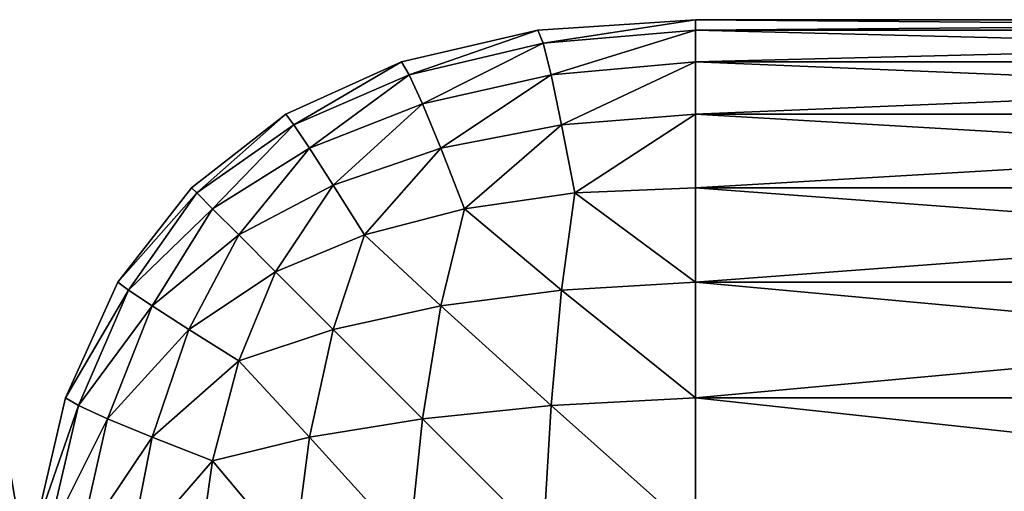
# Model space of a CAD drawing. Header units: inches. Extents: x 0 to 26.6, y -25.5 to 0.
# Tile 33 of 68: x 4.792 to 6.11, y -0.793 to -0.162. Entities that reach past the tile are written whole.
import ezdxf

# ---------------------------------------------------------------- set-up
doc = ezdxf.new("R2010")
doc.units = ezdxf.units.IN
doc.header["$LTSCALE"] = 0.03937
doc.header["$MEASUREMENT"] = 0
for name, color, linetype in [('A-FURN-3-ST-AR', 152, 'Continuous'), ('A-FURN-3-ST-BK', 150, 'Continuous'), ('A-FURN-3-ST-GD', 252, 'Continuous')]:
    doc.layers.add(name, color=color, linetype=linetype)

msp = doc.modelspace()

# ---------------------------------------------------------------- meshes
at = {"layer": 'A-FURN-3-ST-AR'}
mesh = msp.add_polyface(dxfattribs=at)
corners = [(4.7736, -0.815, 5.815), (4.7867, -0.81, 6), (4.7967, -1, 6), (4.7967, -1, 18.5), (4.7867, -0.81, 18.5), (4.7737, -0.815, 18.685), (4.7967, -1, 11.9211), (4.7867, -0.81, 11.9211), (4.7867, -0.81, 12.5789), (4.7967, -1, 12.5789), (4.7867, -0.81, 6.6579), (4.7967, -1, 6.6579), (4.7867, -0.81, 7.3158), (4.7967, -1, 7.3158), (4.7867, -0.81, 7.9737), (4.7967, -1, 7.9737), (4.7867, -0.81, 8.6316), (4.7967, -1, 8.6316), (4.7867, -0.81, 9.2895), (4.7967, -1, 9.2895), (4.7867, -0.81, 9.9474), (4.7967, -1, 9.9474), (4.7867, -0.81, 10.6053), (4.7967, -1, 10.6053), (4.7867, -0.81, 11.2632), (4.7967, -1, 11.2632), (4.7967, -1, 17.8421), (4.7867, -0.81, 17.8421), (4.7967, -1, 17.1842), (4.7867, -0.81, 17.1842), (4.7967, -1, 16.5263), (4.7867, -0.81, 16.5263), (4.7967, -1, 15.8684), (4.7867, -0.81, 15.8684), (4.7967, -1, 15.2105), (4.7867, -0.81, 15.2105), (4.7967, -1, 14.5526), (4.7867, -0.81, 14.5526), (4.7967, -1, 13.8947), (4.7867, -0.81, 13.8947), (4.7967, -1, 13.2368), (4.7867, -0.81, 13.2368), (4.7565, -0.64, 6.6578), (4.7565, -0.64, 7.3157), (4.7564, -0.64, 7.9736), (4.7566, -0.64, 18.5), (4.7566, -0.64, 17.8421), (4.7566, -0.64, 17.1842), (4.7565, -0.64, 16.5263), (4.7565, -0.64, 15.8684), (4.7565, -0.64, 15.2105), (4.7564, -0.64, 14.5526), (4.7564, -0.64, 13.8947), (4.7564, -0.64, 13.2368)]
mesh.append_faces([[corners[k] for k in face] for face in [(0, 1, 2), (3, 4, 5), (6, 7, 8), (8, 9, 6), (2, 1, 10), (10, 11, 2), (11, 10, 12), (13, 12, 14), (14, 15, 13), (15, 14, 16), (16, 17, 15), (17, 16, 18), (18, 19, 17), (19, 18, 20), (20, 21, 19), (21, 20, 22), (22, 23, 21), (23, 22, 24), (24, 25, 23), (25, 24, 7), (4, 3, 26), (26, 27, 4), (27, 26, 28), (28, 29, 27), (29, 28, 30), (30, 31, 29), (31, 30, 32), (32, 33, 31), (33, 32, 34), (34, 35, 33), (35, 34, 36), (36, 37, 35), (37, 36, 38), (38, 39, 37), (39, 38, 40), (40, 41, 39), (41, 40, 9), (9, 8, 41), (42, 10, 1), (43, 12, 10), (44, 14, 12), (45, 4, 27), (46, 27, 29), (47, 29, 31), (48, 31, 33), (49, 33, 35), (50, 35, 37), (51, 37, 39), (52, 39, 41), (53, 41, 8)]], dxfattribs={"vtx2": -1})
at = {"layer": 'A-FURN-3-ST-BK'}
mesh = msp.add_polyface(dxfattribs=at)
corners = [(5.6967, -0.1616, 5.8932), (5.6967, -0.1756, 5.6823), (5.4928, -0.1932, 5.6893), (5.4857, -0.1756, 5.8932), (5.6967, -0.2178, 5.4995), (5.5033, -0.2354, 5.51), (5.5174, -0.3022, 5.3554), (5.6967, -0.1616, 28.6), (5.4857, -0.1756, 28.6), (5.4928, -0.1932, 28.8039), (5.6967, -0.1756, 28.8109), (5.5033, -0.2354, 28.9832), (5.6967, -0.2178, 28.9937), (5.5174, -0.3022, 29.1379), (5.6967, -0.2881, 29.1484), (5.331, -0.2741, 28.9656), (5.6967, -0.1616, 19.1389), (5.4857, -0.1756, 19.1389), (5.4857, -0.1756, 21.0311), (5.6967, -0.1616, 21.0311), (5.4857, -0.1756, 11.5699), (5.6967, -0.1616, 11.5699), (5.4857, -0.1756, 17.2466), (5.6967, -0.1616, 17.2466), (5.4857, -0.1756, 26.7078), (5.6967, -0.1616, 26.7078), (5.6967, -0.1616, 24.8155), (5.4857, -0.1756, 24.8155), (7.3856, -0.1616, 17.2466), (7.3856, -0.1616, 5.8932), (7.3856, -0.1756, 28.8109), (7.3856, -0.2178, 28.9937), (7.3856, -0.1616, 24.8155), (5.4857, -0.1756, 22.9233), (5.6967, -0.1616, 22.9233), (7.3856, -0.1616, 26.7078), (7.3856, -0.1616, 22.9233), (7.3856, -0.1616, 21.0311)]
mesh.append_faces([[corners[k] for k in face] for face in [(0, 1, 2), (2, 3, 0), (1, 4, 5), (5, 2, 1), (6, 5, 4), (7, 8, 9), (9, 10, 7), (10, 9, 11), (11, 12, 10), (12, 11, 13), (13, 14, 12), (15, 11, 9), (16, 17, 18), (18, 19, 16), (0, 3, 20), (20, 21, 0), (21, 20, 22), (22, 23, 21), (24, 25, 26), (26, 27, 24), (21, 23, 28), (1, 0, 29), (7, 10, 30), (10, 12, 31), (32, 26, 25), (23, 22, 17), (17, 16, 23), (33, 34, 19), (19, 18, 33), (8, 7, 25), (25, 24, 8), (34, 33, 27), (27, 26, 34), (35, 25, 7), (36, 34, 26), (37, 19, 34)]], dxfattribs={"vtx2": -1})
mesh = msp.add_polyface(dxfattribs=at)
corners = [(7.3856, -0.1616, 11.5699), (7.3856, -0.1616, 17.2466), (9.0744, -0.1616, 17.2466), (7.3856, -0.1756, 5.6823), (7.3856, -0.1616, 5.8932), (9.0744, -0.1616, 5.8932), (7.3856, -0.2178, 5.4995), (9.0744, -0.1756, 5.6823), (7.3856, -0.2881, 5.3448), (9.0744, -0.2178, 5.4995), (7.3856, -0.1616, 28.6), (7.3856, -0.1756, 28.8109), (9.0744, -0.1756, 28.8109), (9.0744, -0.1616, 28.6), (7.3856, -0.2178, 28.9937), (9.0744, -0.2178, 28.9937), (7.3856, -0.2881, 29.1484), (9.0744, -0.2881, 29.1484), (9.0744, -0.1616, 24.8155), (7.3856, -0.1616, 24.8155), (7.3856, -0.1616, 26.7078), (9.0744, -0.1616, 19.1389), (7.3856, -0.1616, 19.1389), (7.3856, -0.1616, 21.0311), (9.0744, -0.1616, 11.5699), (5.6967, -0.1616, 11.5699), (5.6967, -0.1756, 5.6823), (5.6967, -0.2178, 5.4995), (5.6967, -0.2881, 5.3448), (5.6967, -0.1616, 28.6), (5.6967, -0.1756, 28.8109), (5.6967, -0.2178, 28.9937), (5.6967, -0.2881, 29.1484), (5.6967, -0.1616, 26.7078), (5.6967, -0.1616, 21.0311), (5.6967, -0.1616, 19.1389), (5.6967, -0.1616, 5.8932), (9.0744, -0.1616, 22.9233), (7.3856, -0.1616, 22.9233), (9.0744, -0.1616, 26.7078), (9.0744, -0.1616, 21.0311), (5.6967, -0.1616, 24.8155), (5.6967, -0.1616, 22.9233), (5.6967, -0.1616, 17.2466)]
mesh.append_faces([[corners[k] for k in face] for face in [(0, 1, 2), (3, 4, 5), (6, 3, 7), (8, 6, 9), (10, 11, 12), (12, 13, 10), (11, 14, 15), (15, 12, 11), (14, 16, 17), (17, 15, 14), (18, 19, 20), (21, 22, 23), (4, 0, 24), (1, 0, 25), (4, 3, 26), (27, 26, 3), (3, 6, 27), (28, 27, 6), (6, 8, 28), (11, 10, 29), (14, 11, 30), (31, 32, 16), (16, 14, 31), (33, 20, 19), (34, 23, 22), (22, 35, 34), (36, 25, 0), (0, 4, 36), (37, 38, 19), (39, 20, 10), (2, 1, 22), (40, 23, 38), (29, 10, 20), (41, 19, 38), (42, 38, 23), (1, 43, 35), (35, 22, 1)]], dxfattribs={"vtx2": -1})
mesh = msp.add_polyface(dxfattribs=at)
corners = [(5.4857, -0.1756, 5.8932), (5.4928, -0.1932, 5.6893), (5.3135, -0.2354, 5.6999), (5.3029, -0.2178, 5.8932), (5.1588, -0.3022, 5.714), (5.5033, -0.2354, 5.51), (5.331, -0.2741, 5.5276), (5.4857, -0.1756, 28.6), (5.3029, -0.2178, 28.6), (5.3135, -0.2354, 28.7934), (5.4928, -0.1932, 28.8039), (5.331, -0.2741, 28.9656), (5.1588, -0.3022, 28.7793), (5.4857, -0.1756, 19.1389), (5.3029, -0.2178, 19.1389), (5.3029, -0.2178, 21.0311), (5.4857, -0.1756, 21.0311), (5.1482, -0.2881, 21.0311), (5.3029, -0.2178, 11.5699), (5.4857, -0.1756, 11.5699), (5.3029, -0.2178, 17.2466), (5.4857, -0.1756, 17.2466), (5.3029, -0.2178, 26.7078), (5.4857, -0.1756, 26.7078), (5.4857, -0.1756, 24.8155), (5.3029, -0.2178, 24.8155), (5.1482, -0.2881, 11.5699), (5.1482, -0.2881, 17.2466), (5.1482, -0.2881, 26.7078), (5.3029, -0.2178, 22.9233), (5.4857, -0.1756, 22.9233), (5.1482, -0.2881, 19.1389), (5.1482, -0.2881, 22.9233), (5.1482, -0.2881, 28.6), (5.1482, -0.2881, 24.8155)]
mesh.append_faces([[corners[k] for k in face] for face in [(0, 1, 2), (2, 3, 0), (3, 2, 4), (1, 5, 6), (6, 2, 1), (7, 8, 9), (9, 10, 7), (10, 9, 11), (12, 9, 8), (13, 14, 15), (15, 16, 13), (17, 15, 14), (0, 3, 18), (18, 19, 0), (19, 18, 20), (20, 21, 19), (22, 23, 24), (24, 25, 22), (26, 18, 3), (27, 20, 18), (28, 22, 25), (21, 20, 14), (14, 13, 21), (29, 30, 16), (16, 15, 29), (20, 27, 31), (31, 14, 20), (32, 29, 15), (15, 17, 32), (8, 7, 23), (23, 22, 8), (30, 29, 25), (25, 24, 30), (33, 8, 22), (22, 28, 33), (29, 32, 34), (34, 25, 29)]], dxfattribs={"vtx2": -1})
mesh = msp.add_polyface(dxfattribs=at)
corners = [(5.5174, -0.5237, 5.1339), (5.3557, -0.5448, 5.1655), (5.3873, -0.4147, 5.2464), (5.2115, -0.5764, 5.2147), (5.2537, -0.4499, 5.2815), (5.1342, -0.4991, 5.3307), (5.3873, -0.4147, 29.2469), (5.3557, -0.5448, 29.3277), (5.5174, -0.5237, 29.3594), (5.2537, -0.4499, 29.2117), (5.2115, -0.5764, 29.2785), (5.1342, -0.4991, 29.1625), (5.085, -0.6186, 29.2117), (5.1588, -0.3022, 5.714), (5.1482, -0.2881, 5.8932), (5.3029, -0.2178, 5.8932), (5.3135, -0.2354, 5.6999), (5.331, -0.2741, 5.5276), (5.1799, -0.3338, 5.5522), (5.3557, -0.3338, 5.3765), (5.5033, -0.2354, 5.51), (5.2115, -0.3831, 5.4081), (5.085, -0.4499, 5.4503), (5.5174, -0.3022, 5.3554), (5.5033, -0.2354, 28.9832), (5.331, -0.2741, 28.9656), (5.3557, -0.3338, 29.1168), (5.5174, -0.3022, 29.1379), (5.3029, -0.2178, 28.6), (5.1482, -0.2881, 28.6), (5.1588, -0.3022, 28.7793), (5.3135, -0.2354, 28.7934), (5.1799, -0.3338, 28.941), (5.2115, -0.3831, 29.0852), (5.085, -0.4499, 29.043), (5.3029, -0.2178, 19.1389), (5.1482, -0.2881, 19.1389), (5.1482, -0.2881, 21.0311), (5.1482, -0.2881, 11.5699), (5.3029, -0.2178, 11.5699), (5.1482, -0.2881, 17.2466), (5.3029, -0.2178, 24.8155), (5.1482, -0.2881, 24.8155), (5.1482, -0.2881, 26.7078)]
mesh.append_faces([[corners[k] for k in face] for face in [(0, 1, 2), (1, 3, 4), (4, 2, 1), (5, 4, 3), (6, 7, 8), (7, 6, 9), (9, 10, 7), (10, 9, 11), (11, 12, 10), (13, 14, 15), (16, 17, 18), (18, 13, 16), (19, 17, 20), (17, 19, 21), (21, 18, 17), (18, 21, 22), (2, 19, 23), (19, 2, 4), (4, 21, 19), (21, 4, 5), (24, 25, 26), (27, 26, 6), (28, 29, 30), (31, 30, 32), (32, 25, 31), (25, 32, 33), (33, 26, 25), (26, 33, 9), (9, 6, 26), (34, 33, 32), (33, 34, 11), (11, 9, 33), (35, 36, 37), (15, 14, 38), (39, 38, 40), (41, 42, 43)]], dxfattribs={"vtx2": -1})
mesh = msp.add_polyface(dxfattribs=at)
corners = [(5.5174, -0.5237, 5.1339), (5.6967, -0.5131, 5.1198), (5.6967, -0.6678, 5.0495), (5.535, -0.3936, 5.2253), (5.6967, -0.3866, 5.2182), (5.3557, -0.5448, 5.1655), (5.5033, -0.6784, 5.0671), (5.3873, -0.4147, 5.2464), (5.6967, -0.6678, 29.4437), (5.6967, -0.5131, 29.3734), (5.5174, -0.5237, 29.3594), (5.5033, -0.6784, 29.4262), (5.3557, -0.5448, 29.3277), (5.6967, -0.3866, 29.275), (5.535, -0.3936, 29.268), (5.3873, -0.4147, 29.2469), (5.6967, -0.2178, 5.4995), (5.6967, -0.2881, 5.3448), (5.5174, -0.3022, 5.3554), (5.5033, -0.2354, 5.51), (5.3557, -0.3338, 5.3765), (5.6967, -0.2881, 29.1484), (5.5174, -0.3022, 29.1379), (5.3557, -0.3338, 29.1168), (5.5033, -0.2354, 28.9832), (7.3856, -0.6678, 5.0495), (7.3856, -0.5131, 5.1198), (9.0744, -0.5131, 5.1198), (7.3856, -0.3866, 5.2182), (9.0744, -0.3866, 5.2182), (7.3856, -0.3866, 29.275), (7.3856, -0.5131, 29.3734), (9.0744, -0.5131, 29.3734), (7.3856, -0.2881, 5.3448), (9.0744, -0.2881, 5.3448), (7.3856, -0.2881, 29.1484), (9.0744, -0.3866, 29.275), (7.3856, -0.6678, 29.4437)]
mesh.append_faces([[corners[k] for k in face] for face in [(0, 1, 2), (1, 0, 3), (3, 4, 1), (5, 0, 6), (7, 3, 0), (8, 9, 10), (11, 10, 12), (9, 13, 14), (14, 10, 9), (10, 14, 15), (16, 17, 18), (19, 18, 20), (17, 4, 3), (3, 18, 17), (18, 3, 7), (21, 22, 14), (14, 13, 21), (23, 22, 24), (15, 14, 22), (25, 26, 27), (26, 28, 29), (30, 31, 32), (28, 33, 34), (34, 29, 28), (35, 30, 36), (2, 1, 26), (26, 25, 2), (1, 4, 28), (28, 26, 1), (9, 8, 37), (37, 31, 9), (13, 9, 31), (31, 30, 13), (4, 17, 33), (33, 28, 4), (21, 13, 30), (30, 35, 21)]], dxfattribs={"vtx2": -1})
mesh = msp.add_polyface(dxfattribs=at)
corners = [(5.1482, -0.2881, 5.8932), (5.1588, -0.3022, 5.714), (5.0287, -0.3936, 5.7315), (5.0217, -0.3866, 5.8932), (5.1799, -0.3338, 5.5522), (5.0498, -0.4147, 5.5839), (5.085, -0.4499, 5.4503), (5.1482, -0.2881, 28.6), (5.0217, -0.3866, 28.6), (5.0287, -0.3936, 28.7617), (5.1588, -0.3022, 28.7793), (5.0498, -0.4147, 28.9094), (5.1799, -0.3338, 28.941), (5.085, -0.4499, 29.043), (4.9232, -0.5131, 5.8932), (4.9373, -0.5237, 5.714), (4.9232, -0.5131, 28.6), (5.1482, -0.2881, 19.1389), (5.0217, -0.3866, 19.1389), (5.0217, -0.3866, 21.0311), (5.1482, -0.2881, 21.0311), (4.9232, -0.5131, 17.2466), (5.0217, -0.3866, 17.2466), (5.0217, -0.3866, 11.5699), (5.1482, -0.2881, 11.5699), (5.1482, -0.2881, 17.2466), (5.0217, -0.3866, 26.7078), (5.1482, -0.2881, 26.7078), (5.1482, -0.2881, 24.8155), (5.0217, -0.3866, 24.8155), (4.9232, -0.5131, 26.7078), (4.9232, -0.5131, 21.0311), (4.9232, -0.5131, 11.5699), (5.0217, -0.3866, 22.9233), (5.1482, -0.2881, 22.9233), (4.9232, -0.5131, 24.8155), (4.9232, -0.5131, 22.9233), (4.9232, -0.5131, 19.1389)]
mesh.append_faces([[corners[k] for k in face] for face in [(0, 1, 2), (2, 3, 0), (1, 4, 5), (5, 2, 1), (6, 5, 4), (7, 8, 9), (9, 10, 7), (10, 9, 11), (11, 12, 10), (12, 11, 13), (14, 3, 2), (15, 2, 5), (9, 8, 16), (17, 18, 19), (19, 20, 17), (21, 22, 23), (0, 3, 23), (23, 24, 0), (24, 23, 22), (22, 25, 24), (26, 27, 28), (28, 29, 26), (30, 26, 29), (31, 19, 18), (32, 23, 3), (25, 22, 18), (18, 17, 25), (33, 34, 20), (20, 19, 33), (8, 7, 27), (27, 26, 8), (34, 33, 29), (29, 28, 34), (16, 8, 26), (35, 29, 33), (36, 33, 19), (37, 18, 22)]], dxfattribs={"vtx2": -1})
mesh = msp.add_polyface(dxfattribs=at)
corners = [(5.2115, -0.5764, 5.2147), (5.085, -0.6186, 5.2815), (5.1342, -0.4991, 5.3307), (5.085, -0.4499, 5.4503), (5.2115, -0.3831, 5.4081), (4.8529, -0.6678, 5.8932), (4.9232, -0.5131, 5.8932), (4.9373, -0.5237, 5.714), (4.8705, -0.6784, 5.6999), (4.9689, -0.5448, 5.5522), (5.0287, -0.3936, 5.7315), (5.0498, -0.4147, 5.5839), (5.0182, -0.5764, 5.4081), (4.9373, -0.5237, 28.7793), (4.9232, -0.5131, 28.6), (4.8529, -0.6678, 28.6), (5.0287, -0.3936, 28.7617), (4.9689, -0.5448, 28.941), (4.8705, -0.6784, 28.7934), (5.0498, -0.4147, 28.9094), (5.0182, -0.5764, 29.0852), (4.9092, -0.6959, 28.9656), (5.085, -0.4499, 29.043), (5.085, -0.6186, 29.2117), (5.1342, -0.4991, 29.1625), (4.8529, -0.6678, 17.2466), (4.9232, -0.5131, 17.2466), (4.9232, -0.5131, 11.5699), (5.0217, -0.3866, 11.5699), (4.8529, -0.6678, 26.7078), (4.9232, -0.5131, 26.7078), (4.9232, -0.5131, 24.8155), (4.8529, -0.6678, 21.0311), (4.9232, -0.5131, 21.0311), (4.9232, -0.5131, 19.1389), (4.8529, -0.6678, 11.5699), (5.0217, -0.3866, 24.8155), (5.0217, -0.3866, 19.1389), (5.0217, -0.3866, 5.8932), (4.8529, -0.6678, 24.8155), (4.9232, -0.5131, 22.9233), (4.8529, -0.6678, 22.9233), (4.8529, -0.6678, 19.1389), (5.0217, -0.3866, 26.7078), (5.0217, -0.3866, 22.9233), (5.0217, -0.3866, 21.0311), (5.0217, -0.3866, 17.2466)]
mesh.append_faces([[corners[k] for k in face] for face in [(0, 1, 2), (2, 3, 4), (5, 6, 7), (8, 7, 9), (10, 7, 6), (11, 9, 7), (9, 11, 3), (3, 12, 9), (12, 3, 2), (2, 1, 12), (13, 14, 15), (14, 13, 16), (17, 13, 18), (13, 17, 19), (19, 16, 13), (20, 17, 21), (17, 20, 22), (22, 19, 17), (20, 23, 24), (24, 22, 20), (25, 26, 27), (28, 27, 26), (29, 30, 31), (32, 33, 34), (35, 27, 6), (36, 31, 30), (37, 34, 33), (38, 6, 27), (15, 14, 30), (39, 31, 40), (41, 40, 33), (42, 34, 26), (43, 30, 14), (44, 40, 31), (45, 33, 40), (46, 26, 34)]], dxfattribs={"vtx2": -1})
mesh = msp.add_polyface(dxfattribs=at)
corners = [(4.8107, -0.8506, 5.8932), (4.8529, -0.6678, 5.8932), (4.8705, -0.6784, 5.6999), (4.8283, -0.8577, 5.6893), (4.9092, -0.6959, 5.5276), (4.8705, -0.8682, 5.51), (4.9689, -0.7206, 5.3765), (4.9373, -0.5237, 5.714), (4.9689, -0.5448, 5.5522), (4.8107, -0.8506, 28.6), (4.8283, -0.8577, 28.8039), (4.8705, -0.6784, 28.7934), (4.8529, -0.6678, 28.6), (4.9373, -0.5237, 28.7793), (4.8705, -0.8682, 28.9832), (4.9092, -0.6959, 28.9656), (4.8107, -0.8506, 17.2466), (4.8529, -0.6678, 17.2466), (4.8529, -0.6678, 11.5699), (4.8107, -0.8506, 11.5699), (4.9232, -0.5131, 11.5699), (4.8107, -0.8506, 26.7078), (4.8529, -0.6678, 26.7078), (4.8529, -0.6678, 24.8155), (4.8107, -0.8506, 24.8155), (4.8107, -0.8506, 21.0311), (4.8529, -0.6678, 21.0311), (4.8529, -0.6678, 19.1389), (4.8107, -0.8506, 19.1389), (4.9232, -0.5131, 24.8155), (4.9232, -0.5131, 19.1389), (4.9232, -0.5131, 5.8932), (4.8529, -0.6678, 22.9233), (4.8107, -0.8506, 22.9233), (4.9232, -0.5131, 26.7078), (4.9232, -0.5131, 22.9233), (4.9232, -0.5131, 21.0311), (4.9232, -0.5131, 17.2466)]
mesh.append_faces([[corners[k] for k in face] for face in [(0, 1, 2), (2, 3, 0), (3, 2, 4), (4, 5, 3), (5, 4, 6), (7, 2, 1), (8, 4, 2), (9, 10, 11), (11, 12, 9), (12, 11, 13), (10, 14, 15), (15, 11, 10), (16, 17, 18), (18, 19, 16), (20, 18, 17), (21, 22, 23), (23, 24, 21), (25, 26, 27), (27, 28, 25), (1, 0, 19), (19, 18, 1), (29, 23, 22), (30, 27, 26), (31, 1, 18), (9, 12, 22), (22, 21, 9), (32, 33, 24), (24, 23, 32), (33, 32, 26), (26, 25, 33), (17, 16, 28), (28, 27, 17), (34, 22, 12), (35, 32, 23), (36, 26, 32), (37, 17, 27)]], dxfattribs={"vtx2": -1})
mesh = msp.add_polyface(dxfattribs=at)
corners = [(5.6967, -1.0616, 4.9932), (5.4857, -1.0616, 5.0073), (5.4928, -0.8577, 5.0249), (5.6967, -0.8506, 5.0073), (5.5033, -0.6784, 5.0671), (5.6967, -0.6678, 5.0495), (5.5174, -0.5237, 5.1339), (5.6967, -3.2616, 29.5), (5.4857, -3.2648, 29.4859), (5.4929, -3.4734, 29.4688), (5.6967, -3.4761, 29.4864), (5.6967, -1.0616, 29.5), (5.6967, -0.8506, 29.4859), (5.4928, -0.8577, 29.4684), (5.4857, -1.0616, 29.4859), (5.6967, -0.6678, 29.4437), (5.5033, -0.6784, 29.4262), (5.5174, -0.5237, 29.3594), (7.3856, -1.0616, 29.5), (7.3856, -3.2616, 29.5), (9.0744, -3.2616, 29.5), (7.3856, -1.0616, 4.9932), (7.3856, -0.8506, 5.0073), (9.0744, -0.8506, 5.0073), (9.0744, -1.0616, 4.9932), (7.3856, -0.6678, 5.0495), (9.0744, -0.6678, 5.0495), (9.0744, -0.5131, 5.1198), (9.0744, -3.4761, 29.4864), (7.3856, -0.8506, 29.4859), (9.0744, -1.0616, 29.5), (7.3856, -0.6678, 29.4437), (9.0744, -0.8506, 29.4859), (7.3856, -0.5131, 29.3734), (9.0744, -0.6678, 29.4437), (7.3856, -3.4761, 29.4864)]
mesh.append_faces([[corners[k] for k in face] for face in [(0, 1, 2), (2, 3, 0), (3, 2, 4), (4, 5, 3), (5, 4, 6), (7, 8, 9), (9, 10, 7), (11, 12, 13), (13, 14, 11), (12, 15, 16), (16, 13, 12), (17, 16, 15), (7, 11, 14), (14, 8, 7), (18, 19, 20), (21, 22, 23), (23, 24, 21), (22, 25, 26), (26, 23, 22), (27, 26, 25), (28, 20, 19), (29, 18, 30), (31, 29, 32), (33, 31, 34), (11, 7, 19), (19, 18, 11), (0, 3, 22), (22, 21, 0), (3, 5, 25), (25, 22, 3), (7, 10, 35), (35, 19, 7), (12, 11, 18), (18, 29, 12), (15, 12, 29), (29, 31, 15)]], dxfattribs={"vtx2": -1})
mesh = msp.add_polyface(dxfattribs=at)
corners = [(5.4928, -0.8577, 5.0249), (5.3135, -0.8682, 5.0671), (5.331, -0.6959, 5.1058), (5.5033, -0.6784, 5.0671), (5.3557, -0.5448, 5.1655), (5.1588, -0.8823, 5.1339), (5.1799, -0.7206, 5.1655), (5.2115, -0.5764, 5.2147), (5.0287, -0.8999, 5.2253), (5.0498, -0.7522, 5.2464), (5.085, -0.6186, 5.2815), (5.4928, -0.8577, 29.4684), (5.5033, -0.6784, 29.4262), (5.331, -0.6959, 29.3875), (5.3135, -0.8682, 29.4262), (5.1799, -0.7206, 29.3277), (5.1588, -0.8823, 29.3594), (5.0498, -0.7522, 29.2469), (5.0287, -0.8999, 29.268), (5.3557, -0.5448, 29.3277), (5.2115, -0.5764, 29.2785), (5.085, -0.6186, 29.2117), (4.9689, -0.7206, 5.3765), (4.9373, -0.8823, 5.3554), (4.8705, -0.8682, 5.51), (4.9092, -0.6959, 5.5276), (4.9689, -0.5448, 5.5522), (5.0182, -0.5764, 5.4081), (4.8705, -0.6784, 28.7934), (4.9092, -0.6959, 28.9656), (4.9689, -0.5448, 28.941), (4.8705, -0.8682, 28.9832), (4.9373, -0.8823, 29.1379), (4.9689, -0.7206, 29.1168), (5.0182, -0.5764, 29.0852)]
mesh.append_faces([[corners[k] for k in face] for face in [(0, 1, 2), (2, 3, 0), (3, 2, 4), (1, 5, 6), (6, 2, 1), (2, 6, 7), (7, 4, 2), (5, 8, 9), (9, 6, 5), (6, 9, 10), (10, 7, 6), (11, 12, 13), (13, 14, 11), (14, 13, 15), (15, 16, 14), (16, 15, 17), (17, 18, 16), (19, 13, 12), (13, 19, 20), (20, 15, 13), (15, 20, 21), (21, 17, 15), (22, 23, 24), (23, 22, 9), (9, 8, 23), (25, 26, 27), (27, 22, 25), (22, 27, 10), (10, 9, 22), (28, 29, 30), (31, 32, 33), (33, 29, 31), (29, 33, 34), (32, 18, 17), (17, 33, 32), (33, 17, 21), (21, 34, 33)]], dxfattribs={"vtx2": -1})
at = {"layer": 'A-FURN-3-ST-GD'}
mesh = msp.add_polyface(dxfattribs=at)
corners = [(5.2741, -1.5124, 5.3642), (4.909, -1.2061, 5.3642), (4.4612, -1.0431, 5.3642), (3.9846, -1.0431, 5.3642), (3.5368, -1.2061, 5.3642), (2.9335, -1.9252, 5.3642), (3.5368, -3.5829, 5.3642), (3.9846, -3.7459, 5.3642), (4.4612, -3.7459, 5.3642), (4.909, -3.5829, 5.3642), (5.2741, -3.2765, 5.3642), (5.5124, -2.8638, 5.3642), (5.5951, -2.3945, 5.3642), (5.5124, -1.9252, 5.3642), (3.5722, -1.4755, 0), (3.6084, -1.27, 0), (3.4679, -1.6562, 0), (3.308, -1.7903, 0), (3.112, -1.8617, 0), (2.9033, -1.8617, 0), (3.112, -0.6783, 0), (3.308, -0.7497, 0), (3.4679, -0.8838, 0), (3.5722, -1.0645, 0)]
mesh.append_faces([[corners[k] for k in face] for face in [(2, 4, 5), (6, 8, 10), (5, 6, 10), (2, 5, 10), (2, 10, 12), (0, 2, 12), (15, 16, 22)]], dxfattribs={"vtx0": -1, "vtx1": -1, "vtx2": -1})
mesh.append_faces([[corners[k] for k in face] for face in [(13, 0, 12), (23, 15, 22)]], dxfattribs={"vtx1": -1})
mesh.append_faces([[corners[k] for k in face] for face in [(0, 1, 2), (2, 3, 4), (6, 7, 8), (8, 9, 10), (10, 11, 12), (12, 11, 14), (14, 15, 12), (11, 10, 16), (16, 14, 11), (10, 9, 17), (17, 16, 10), (9, 8, 18), (18, 17, 9), (8, 7, 19), (19, 18, 8), (3, 2, 20), (2, 1, 21), (21, 20, 2), (1, 0, 22), (22, 21, 1), (0, 13, 23), (23, 22, 0), (13, 12, 15), (15, 23, 13), (15, 14, 16)]], dxfattribs={"vtx2": -1})

doc.saveas('drawing.dxf')
